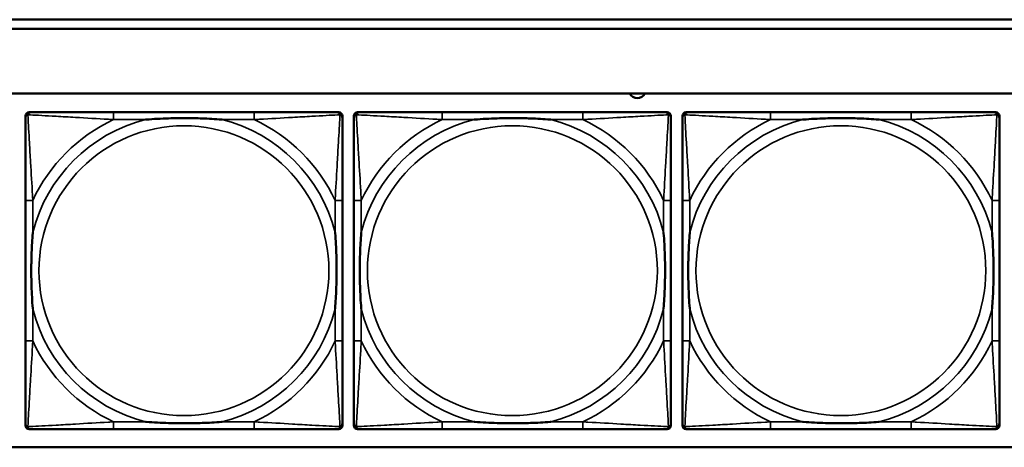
# Model space of a CAD drawing. Header units: inches. Extents: x 3.3 to 44.7, y 1.4 to 39.2.
# Tile 27 of 85: x 29.3 to 31.4, y 4.1 to 5. Entities that reach past the tile are written whole.
import ezdxf

# ---------------------------------------------------------------- set-up
doc = ezdxf.new("R2010")
doc.units = ezdxf.units.IN
doc.header["$MEASUREMENT"] = 0
doc.layers.add('Visible (ANSI)', color=7, linetype='Continuous', lineweight=50)
doc.layers.add('Visible Narrow (ANSI)', color=7, linetype='Continuous', lineweight=35)

msp = doc.modelspace()

# ---------------------------------------------------------------- linework, layer by layer
at = {"layer": 'Visible (ANSI)'}
for p, q in [((28.2415, 5.0437), (33.5485, 5.0437)), ((33.5485, 5.0237), (28.2415, 5.0237)), ((22.1344, 4.8837), (33.5485, 4.8837)), ((29.2744, 4.1662), (29.2744, 4.8355)), ((29.2822, 4.8434), (29.2862, 4.8434)), ((29.7689, 4.8434), (29.4649, 4.8434)), ((29.9476, 4.8434), (29.9515, 4.8434)), ((29.9594, 4.8355), (29.9594, 4.8316)), ((29.9844, 4.1662), (29.9844, 4.8355)), ((29.9922, 4.8434), (29.9962, 4.8434)), ((30.4789, 4.8434), (30.1749, 4.8434)), ((30.6576, 4.8434), (30.6615, 4.8434)), ((30.6694, 4.8355), (30.6694, 4.8316)), ((30.6944, 4.1662), (30.6944, 4.8355)), ((30.7022, 4.8434), (30.7062, 4.8434)), ((31.1889, 4.8434), (30.8849, 4.8434)), ((31.3676, 4.8434), (31.3715, 4.8434)), ((31.3794, 4.8355), (31.3794, 4.8316)), ((29.2744, 4.6528), (29.2744, 4.3489)), ((29.9594, 4.3489), (29.9594, 4.6528)), ((29.9844, 4.6528), (29.9844, 4.3489)), ((30.6694, 4.3489), (30.6694, 4.6528)), ((30.6944, 4.6528), (30.6944, 4.3489)), ((31.3794, 4.3489), (31.3794, 4.6528)), ((29.9515, 4.1583), (29.2822, 4.1583)), ((29.4649, 4.1583), (29.7689, 4.1583)), ((29.9594, 4.1702), (29.9594, 4.1662)), ((30.6615, 4.1583), (29.9922, 4.1583)), ((30.1749, 4.1583), (30.4789, 4.1583)), ((30.6694, 4.1702), (30.6694, 4.1662)), ((31.3715, 4.1583), (30.7022, 4.1583)), ((30.8849, 4.1583), (31.1889, 4.1583)), ((31.3794, 4.1702), (31.3794, 4.1662)), ((33.5485, 4.119), (22.1344, 4.119))]:
    msp.add_line(p, q, dxfattribs=at)
for centre, radius, start, end in [((30.5968, 4.8925), 0.0185, 208.4944, 331.5056), ((29.2822, 4.8355), 0.00787, 90, 180), ((29.2862, 4.8316), 0.0118, 90, 180), ((29.9476, 4.8316), 0.0118, 0, 90), ((29.9515, 4.8355), 0.00787, 0, 90), ((29.9922, 4.8355), 0.00787, 90, 180), ((29.9962, 4.8316), 0.0118, 90, 180), ((30.6576, 4.8316), 0.0118, 0, 90), ((30.6615, 4.8355), 0.00787, 0, 90), ((30.7022, 4.8355), 0.00787, 90, 180), ((30.7062, 4.8316), 0.0118, 90, 180), ((31.3676, 4.8316), 0.0118, 0, 90), ((31.3715, 4.8355), 0.00787, 0, 90), ((29.2862, 4.1702), 0.0118, 180, 270), ((29.2822, 4.1662), 0.00787, 180, 270), ((29.9476, 4.1702), 0.0118, 270, 360), ((29.9515, 4.1662), 0.00787, 270, 0), ((29.9962, 4.1702), 0.0118, 180, 270), ((29.9922, 4.1662), 0.00787, 180, 270), ((30.6576, 4.1702), 0.0118, 270, 360), ((30.6615, 4.1662), 0.00787, 270, 0), ((30.7062, 4.1702), 0.0118, 180, 270), ((30.7022, 4.1662), 0.00787, 180, 270), ((31.3676, 4.1702), 0.0118, 270, 360), ((31.3715, 4.1662), 0.00787, 270, 0)]:
    msp.add_arc(centre, radius, start, end, dxfattribs=at)
for points, knots in [([(29.2744, 4.8316), (29.2744, 4.8167), (29.2744, 4.7751), (29.2744, 4.7344), (29.2744, 4.7079), (29.2744, 4.68), (29.2744, 4.6528)], [-0.5252205, -0.5252205, -0.5252205, -0.5252205, -0.20743, -0.20743, -0.20743, 0, 0, 0, 0]), ([(29.4649, 4.8434), (29.4614, 4.8434), (29.4578, 4.8434), (29.4542, 4.8434), (29.421, 4.8434), (29.3873, 4.8434), (29.3564, 4.8434), (29.3295, 4.8434), (29.3039, 4.8434), (29.2905, 4.8434), (29.2889, 4.8434), (29.2874, 4.8434), (29.2862, 4.8434)], [0, 0, 0, 0, 0.0272471, 0.0272471, 0.0272471, 0.2790553, 0.2790553, 0.2790553, 0.4988354, 0.4988354, 0.4988354, 0.5252205, 0.5252205, 0.5252205, 0.5252205]), ([(29.9476, 4.8434), (29.9327, 4.8434), (29.8911, 4.8434), (29.8505, 4.8434), (29.8239, 4.8434), (29.7961, 4.8434), (29.7689, 4.8434)], [-0.5252205, -0.5252205, -0.5252205, -0.5252205, -0.20743, -0.20743, -0.20743, 0, 0, 0, 0]), ([(29.9594, 4.6528), (29.9594, 4.6564), (29.9594, 4.66), (29.9594, 4.6636), (29.9594, 4.6968), (29.9594, 4.7305), (29.9594, 4.7614), (29.9594, 4.7883), (29.9594, 4.8138), (29.9594, 4.8273), (29.9594, 4.8289), (29.9594, 4.8303), (29.9594, 4.8316)], [0, 0, 0, 0, 0.0272471, 0.0272471, 0.0272471, 0.2790553, 0.2790553, 0.2790553, 0.4988354, 0.4988354, 0.4988354, 0.5252205, 0.5252205, 0.5252205, 0.5252205]), ([(29.9844, 4.8316), (29.9844, 4.8167), (29.9844, 4.7751), (29.9844, 4.7344), (29.9844, 4.7079), (29.9844, 4.68), (29.9844, 4.6528)], [-0.5252205, -0.5252205, -0.5252205, -0.5252205, -0.20743, -0.20743, -0.20743, 0, 0, 0, 0]), ([(30.1749, 4.8434), (30.1714, 4.8434), (30.1678, 4.8434), (30.1642, 4.8434), (30.131, 4.8434), (30.0973, 4.8434), (30.0664, 4.8434), (30.0395, 4.8434), (30.0139, 4.8434), (30.0005, 4.8434), (29.9989, 4.8434), (29.9974, 4.8434), (29.9962, 4.8434)], [0, 0, 0, 0, 0.0272471, 0.0272471, 0.0272471, 0.2790553, 0.2790553, 0.2790553, 0.4988354, 0.4988354, 0.4988354, 0.5252205, 0.5252205, 0.5252205, 0.5252205]), ([(30.6576, 4.8434), (30.6427, 4.8434), (30.6011, 4.8434), (30.5605, 4.8434), (30.5339, 4.8434), (30.5061, 4.8434), (30.4789, 4.8434)], [-0.5252205, -0.5252205, -0.5252205, -0.5252205, -0.20743, -0.20743, -0.20743, 0, 0, 0, 0]), ([(30.6694, 4.6528), (30.6694, 4.6564), (30.6694, 4.66), (30.6694, 4.6636), (30.6694, 4.6968), (30.6694, 4.7305), (30.6694, 4.7614), (30.6694, 4.7883), (30.6694, 4.8138), (30.6694, 4.8273), (30.6694, 4.8289), (30.6694, 4.8303), (30.6694, 4.8316)], [0, 0, 0, 0, 0.0272471, 0.0272471, 0.0272471, 0.2790553, 0.2790553, 0.2790553, 0.4988354, 0.4988354, 0.4988354, 0.5252205, 0.5252205, 0.5252205, 0.5252205]), ([(30.6944, 4.8316), (30.6944, 4.8167), (30.6944, 4.7751), (30.6944, 4.7344), (30.6944, 4.7079), (30.6944, 4.68), (30.6944, 4.6528)], [-0.5252205, -0.5252205, -0.5252205, -0.5252205, -0.20743, -0.20743, -0.20743, 0, 0, 0, 0]), ([(30.8849, 4.8434), (30.8814, 4.8434), (30.8778, 4.8434), (30.8742, 4.8434), (30.841, 4.8434), (30.8073, 4.8434), (30.7764, 4.8434), (30.7495, 4.8434), (30.7239, 4.8434), (30.7105, 4.8434), (30.7089, 4.8434), (30.7074, 4.8434), (30.7062, 4.8434)], [0, 0, 0, 0, 0.0272471, 0.0272471, 0.0272471, 0.2790553, 0.2790553, 0.2790553, 0.4988354, 0.4988354, 0.4988354, 0.5252205, 0.5252205, 0.5252205, 0.5252205]), ([(31.3676, 4.8434), (31.3527, 4.8434), (31.3111, 4.8434), (31.2705, 4.8434), (31.2439, 4.8434), (31.2161, 4.8434), (31.1889, 4.8434)], [-0.5252205, -0.5252205, -0.5252205, -0.5252205, -0.20743, -0.20743, -0.20743, 0, 0, 0, 0]), ([(31.3794, 4.6528), (31.3794, 4.6564), (31.3794, 4.66), (31.3794, 4.6636), (31.3794, 4.6968), (31.3794, 4.7305), (31.3794, 4.7614), (31.3794, 4.7883), (31.3794, 4.8138), (31.3794, 4.8273), (31.3794, 4.8289), (31.3794, 4.8303), (31.3794, 4.8316)], [0, 0, 0, 0, 0.0272471, 0.0272471, 0.0272471, 0.2790553, 0.2790553, 0.2790553, 0.4988354, 0.4988354, 0.4988354, 0.5252205, 0.5252205, 0.5252205, 0.5252205]), ([(29.5341, 4.8276), (29.5346, 4.8277), (29.535, 4.8277), (29.5515, 4.8289), (29.5676, 4.8298), (29.5905, 4.8305), (29.5972, 4.8306), (29.6064, 4.8308), (29.6089, 4.8308), (29.613, 4.8308), (29.6146, 4.8308), (29.6177, 4.8308), (29.6192, 4.8308), (29.6228, 4.8308), (29.6248, 4.8308), (29.631, 4.8307), (29.6351, 4.8307), (29.6449, 4.8305), (29.6505, 4.8303), (29.6702, 4.8296), (29.6843, 4.8288), (29.6988, 4.8277), (29.6992, 4.8277), (29.6996, 4.8276)], [-0.416114, -0.416114, -0.416114, -0.416114, -0.4127691, -0.4127691, -0.2896446, -0.2896446, -0.2388934, -0.2388934, -0.2201881, -0.2201881, -0.2080204, -0.2080204, -0.196499, -0.196499, -0.1809939, -0.1809939, -0.149741, -0.149741, -0.1073162, -0.1073162, 0, 0, 0.0033356, 0.0033356, 0.0033356, 0.0033356]), ([(30.2441, 4.8276), (30.2446, 4.8277), (30.245, 4.8277), (30.2615, 4.8289), (30.2776, 4.8298), (30.3005, 4.8305), (30.3072, 4.8306), (30.3164, 4.8308), (30.3189, 4.8308), (30.323, 4.8308), (30.3246, 4.8308), (30.3277, 4.8308), (30.3292, 4.8308), (30.3328, 4.8308), (30.3348, 4.8308), (30.341, 4.8307), (30.3451, 4.8307), (30.3549, 4.8305), (30.3605, 4.8303), (30.3802, 4.8296), (30.3943, 4.8288), (30.4088, 4.8277), (30.4092, 4.8277), (30.4096, 4.8276)], [-0.416114, -0.416114, -0.416114, -0.416114, -0.4127691, -0.4127691, -0.2896446, -0.2896446, -0.2388934, -0.2388934, -0.2201881, -0.2201881, -0.2080204, -0.2080204, -0.196499, -0.196499, -0.1809939, -0.1809939, -0.149741, -0.149741, -0.1073162, -0.1073162, 0, 0, 0.0033356, 0.0033356, 0.0033356, 0.0033356]), ([(30.9541, 4.8276), (30.9546, 4.8277), (30.955, 4.8277), (30.9715, 4.8289), (30.9876, 4.8298), (31.0105, 4.8305), (31.0172, 4.8306), (31.0264, 4.8308), (31.0289, 4.8308), (31.033, 4.8308), (31.0346, 4.8308), (31.0377, 4.8308), (31.0392, 4.8308), (31.0428, 4.8308), (31.0448, 4.8308), (31.051, 4.8307), (31.0551, 4.8307), (31.0649, 4.8305), (31.0705, 4.8303), (31.0902, 4.8296), (31.1043, 4.8288), (31.1188, 4.8277), (31.1192, 4.8277), (31.1196, 4.8276)], [-0.416114, -0.416114, -0.416114, -0.416114, -0.4127691, -0.4127691, -0.2896446, -0.2896446, -0.2388934, -0.2388934, -0.2201881, -0.2201881, -0.2080204, -0.2080204, -0.196499, -0.196499, -0.1809939, -0.1809939, -0.149741, -0.149741, -0.1073162, -0.1073162, 0, 0, 0.0033356, 0.0033356, 0.0033356, 0.0033356]), ([(29.2901, 4.4181), (29.2901, 4.4186), (29.2901, 4.419), (29.2888, 4.4355), (29.288, 4.4516), (29.2873, 4.4745), (29.2871, 4.4812), (29.287, 4.4904), (29.287, 4.4929), (29.287, 4.4969), (29.287, 4.4985), (29.2869, 4.5017), (29.287, 4.5032), (29.287, 4.5068), (29.287, 4.5088), (29.287, 4.515), (29.2871, 4.5191), (29.2873, 4.5288), (29.2875, 4.5344), (29.2882, 4.5542), (29.289, 4.5683), (29.2901, 4.5827), (29.2901, 4.5832), (29.2901, 4.5836)], [-0.416114, -0.416114, -0.416114, -0.416114, -0.4127691, -0.4127691, -0.2896446, -0.2896446, -0.2388934, -0.2388934, -0.2201881, -0.2201881, -0.2080204, -0.2080204, -0.196499, -0.196499, -0.1809939, -0.1809939, -0.149741, -0.149741, -0.1073162, -0.1073162, 0, 0, 0.0033356, 0.0033356, 0.0033356, 0.0033356]), ([(29.9437, 4.5836), (29.9437, 4.5832), (29.9437, 4.5827), (29.945, 4.5662), (29.9458, 4.5502), (29.9465, 4.5272), (29.9467, 4.5205), (29.9468, 4.5113), (29.9468, 4.5089), (29.9468, 4.5048), (29.9468, 4.5032), (29.9468, 4.5001), (29.9468, 4.4985), (29.9468, 4.495), (29.9468, 4.4929), (29.9468, 4.4867), (29.9467, 4.4826), (29.9465, 4.4729), (29.9463, 4.4673), (29.9456, 4.4475), (29.9448, 4.4335), (29.9437, 4.419), (29.9437, 4.4186), (29.9437, 4.4181)], [-0.416114, -0.416114, -0.416114, -0.416114, -0.4127691, -0.4127691, -0.2896446, -0.2896446, -0.2388934, -0.2388934, -0.2201881, -0.2201881, -0.2080204, -0.2080204, -0.196499, -0.196499, -0.1809939, -0.1809939, -0.149741, -0.149741, -0.1073162, -0.1073162, 0, 0, 0.0033356, 0.0033356, 0.0033356, 0.0033356]), ([(30.0001, 4.4181), (30.0001, 4.4186), (30.0001, 4.419), (29.9988, 4.4355), (29.998, 4.4516), (29.9973, 4.4745), (29.9971, 4.4812), (29.997, 4.4904), (29.997, 4.4929), (29.997, 4.4969), (29.997, 4.4985), (29.9969, 4.5017), (29.997, 4.5032), (29.997, 4.5068), (29.997, 4.5088), (29.997, 4.515), (29.9971, 4.5191), (29.9973, 4.5288), (29.9975, 4.5344), (29.9982, 4.5542), (29.999, 4.5683), (30.0001, 4.5827), (30.0001, 4.5832), (30.0001, 4.5836)], [-0.416114, -0.416114, -0.416114, -0.416114, -0.4127691, -0.4127691, -0.2896446, -0.2896446, -0.2388934, -0.2388934, -0.2201881, -0.2201881, -0.2080204, -0.2080204, -0.196499, -0.196499, -0.1809939, -0.1809939, -0.149741, -0.149741, -0.1073162, -0.1073162, 0, 0, 0.0033356, 0.0033356, 0.0033356, 0.0033356]), ([(30.6537, 4.5836), (30.6537, 4.5832), (30.6537, 4.5827), (30.655, 4.5662), (30.6558, 4.5502), (30.6565, 4.5272), (30.6567, 4.5205), (30.6568, 4.5113), (30.6568, 4.5089), (30.6568, 4.5048), (30.6568, 4.5032), (30.6568, 4.5001), (30.6568, 4.4985), (30.6568, 4.495), (30.6568, 4.4929), (30.6568, 4.4867), (30.6567, 4.4826), (30.6565, 4.4729), (30.6563, 4.4673), (30.6556, 4.4475), (30.6548, 4.4335), (30.6537, 4.419), (30.6537, 4.4186), (30.6537, 4.4181)], [-0.416114, -0.416114, -0.416114, -0.416114, -0.4127691, -0.4127691, -0.2896446, -0.2896446, -0.2388934, -0.2388934, -0.2201881, -0.2201881, -0.2080204, -0.2080204, -0.196499, -0.196499, -0.1809939, -0.1809939, -0.149741, -0.149741, -0.1073162, -0.1073162, 0, 0, 0.0033356, 0.0033356, 0.0033356, 0.0033356]), ([(30.7101, 4.4181), (30.7101, 4.4186), (30.7101, 4.419), (30.7088, 4.4355), (30.708, 4.4516), (30.7073, 4.4745), (30.7071, 4.4812), (30.707, 4.4904), (30.707, 4.4929), (30.707, 4.4969), (30.707, 4.4985), (30.7069, 4.5017), (30.707, 4.5032), (30.707, 4.5068), (30.707, 4.5088), (30.707, 4.515), (30.7071, 4.5191), (30.7073, 4.5288), (30.7075, 4.5344), (30.7082, 4.5542), (30.709, 4.5683), (30.7101, 4.5827), (30.7101, 4.5832), (30.7101, 4.5836)], [-0.416114, -0.416114, -0.416114, -0.416114, -0.4127691, -0.4127691, -0.2896446, -0.2896446, -0.2388934, -0.2388934, -0.2201881, -0.2201881, -0.2080204, -0.2080204, -0.196499, -0.196499, -0.1809939, -0.1809939, -0.149741, -0.149741, -0.1073162, -0.1073162, 0, 0, 0.0033356, 0.0033356, 0.0033356, 0.0033356]), ([(31.3637, 4.5836), (31.3637, 4.5832), (31.3637, 4.5827), (31.365, 4.5662), (31.3658, 4.5502), (31.3665, 4.5272), (31.3667, 4.5205), (31.3668, 4.5113), (31.3668, 4.5089), (31.3668, 4.5048), (31.3668, 4.5032), (31.3668, 4.5001), (31.3668, 4.4985), (31.3668, 4.495), (31.3668, 4.4929), (31.3668, 4.4867), (31.3667, 4.4826), (31.3665, 4.4729), (31.3663, 4.4673), (31.3656, 4.4475), (31.3648, 4.4335), (31.3637, 4.419), (31.3637, 4.4186), (31.3637, 4.4181)], [-0.416114, -0.416114, -0.416114, -0.416114, -0.4127691, -0.4127691, -0.2896446, -0.2896446, -0.2388934, -0.2388934, -0.2201881, -0.2201881, -0.2080204, -0.2080204, -0.196499, -0.196499, -0.1809939, -0.1809939, -0.149741, -0.149741, -0.1073162, -0.1073162, 0, 0, 0.0033356, 0.0033356, 0.0033356, 0.0033356]), ([(29.2744, 4.3489), (29.2744, 4.3217), (29.2744, 4.2938), (29.2744, 4.2673), (29.2744, 4.2266), (29.2744, 4.185), (29.2744, 4.1702)], [3.9382945, 3.9382945, 3.9382945, 3.9382945, 4.1457245, 4.1457245, 4.1457245, 4.463515, 4.463515, 4.463515, 4.463515]), ([(29.9594, 4.1702), (29.9594, 4.185), (29.9594, 4.2266), (29.9594, 4.2673), (29.9594, 4.2938), (29.9594, 4.3217), (29.9594, 4.3489)], [-0.5252205, -0.5252205, -0.5252205, -0.5252205, -0.20743, -0.20743, -0.20743, 0, 0, 0, 0]), ([(29.9844, 4.3489), (29.9844, 4.3217), (29.9844, 4.2938), (29.9844, 4.2673), (29.9844, 4.2266), (29.9844, 4.185), (29.9844, 4.1702)], [3.9382945, 3.9382945, 3.9382945, 3.9382945, 4.1457245, 4.1457245, 4.1457245, 4.463515, 4.463515, 4.463515, 4.463515]), ([(30.6694, 4.1702), (30.6694, 4.185), (30.6694, 4.2266), (30.6694, 4.2673), (30.6694, 4.2938), (30.6694, 4.3217), (30.6694, 4.3489)], [-0.5252205, -0.5252205, -0.5252205, -0.5252205, -0.20743, -0.20743, -0.20743, 0, 0, 0, 0]), ([(30.6944, 4.3489), (30.6944, 4.3217), (30.6944, 4.2938), (30.6944, 4.2673), (30.6944, 4.2266), (30.6944, 4.185), (30.6944, 4.1702)], [3.9382945, 3.9382945, 3.9382945, 3.9382945, 4.1457245, 4.1457245, 4.1457245, 4.463515, 4.463515, 4.463515, 4.463515]), ([(31.3794, 4.1702), (31.3794, 4.185), (31.3794, 4.2266), (31.3794, 4.2673), (31.3794, 4.2938), (31.3794, 4.3217), (31.3794, 4.3489)], [-0.5252205, -0.5252205, -0.5252205, -0.5252205, -0.20743, -0.20743, -0.20743, 0, 0, 0, 0]), ([(29.6996, 4.1741), (29.6992, 4.1741), (29.6988, 4.174), (29.6843, 4.1729), (29.6702, 4.1721), (29.6505, 4.1714), (29.6449, 4.1713), (29.6351, 4.1711), (29.631, 4.171), (29.6248, 4.1709), (29.6228, 4.1709), (29.6192, 4.1709), (29.6177, 4.1709), (29.6146, 4.1709), (29.613, 4.1709), (29.6089, 4.1709), (29.6064, 4.171), (29.5972, 4.1711), (29.5905, 4.1712), (29.5676, 4.1719), (29.5515, 4.1728), (29.535, 4.174), (29.5346, 4.1741), (29.5341, 4.1741)], [-0.4149464, -0.4149464, -0.4149464, -0.4149464, -0.41162, -0.41162, -0.3046026, -0.3046026, -0.2622958, -0.2622958, -0.23113, -0.23113, -0.215668, -0.215668, -0.2041787, -0.2041787, -0.1920448, -0.1920448, -0.1733916, -0.1733916, -0.1227817, -0.1227817, 0, 0, 0.0033356, 0.0033356, 0.0033356, 0.0033356]), ([(30.4096, 4.1741), (30.4092, 4.1741), (30.4088, 4.174), (30.3943, 4.1729), (30.3802, 4.1721), (30.3605, 4.1714), (30.3549, 4.1713), (30.3451, 4.1711), (30.341, 4.171), (30.3348, 4.1709), (30.3328, 4.1709), (30.3292, 4.1709), (30.3277, 4.1709), (30.3246, 4.1709), (30.323, 4.1709), (30.3189, 4.1709), (30.3164, 4.171), (30.3072, 4.1711), (30.3005, 4.1712), (30.2776, 4.1719), (30.2615, 4.1728), (30.245, 4.174), (30.2446, 4.1741), (30.2441, 4.1741)], [-0.4149464, -0.4149464, -0.4149464, -0.4149464, -0.41162, -0.41162, -0.3046026, -0.3046026, -0.2622958, -0.2622958, -0.23113, -0.23113, -0.215668, -0.215668, -0.2041787, -0.2041787, -0.1920448, -0.1920448, -0.1733916, -0.1733916, -0.1227817, -0.1227817, 0, 0, 0.0033356, 0.0033356, 0.0033356, 0.0033356]), ([(31.1196, 4.1741), (31.1192, 4.1741), (31.1188, 4.174), (31.1043, 4.1729), (31.0902, 4.1721), (31.0705, 4.1714), (31.0649, 4.1713), (31.0551, 4.1711), (31.051, 4.171), (31.0448, 4.1709), (31.0428, 4.1709), (31.0392, 4.1709), (31.0377, 4.1709), (31.0346, 4.1709), (31.033, 4.1709), (31.0289, 4.1709), (31.0264, 4.171), (31.0172, 4.1711), (31.0105, 4.1712), (30.9876, 4.1719), (30.9715, 4.1728), (30.955, 4.174), (30.9546, 4.1741), (30.9541, 4.1741)], [-0.4149464, -0.4149464, -0.4149464, -0.4149464, -0.41162, -0.41162, -0.3046026, -0.3046026, -0.2622958, -0.2622958, -0.23113, -0.23113, -0.215668, -0.215668, -0.2041787, -0.2041787, -0.1920448, -0.1920448, -0.1733916, -0.1733916, -0.1227817, -0.1227817, 0, 0, 0.0033356, 0.0033356, 0.0033356, 0.0033356]), ([(29.2862, 4.1583), (29.3011, 4.1583), (29.3427, 4.1583), (29.3833, 4.1583), (29.4099, 4.1583), (29.4377, 4.1583), (29.4649, 4.1583)], [-0.5252205, -0.5252205, -0.5252205, -0.5252205, -0.20743, -0.20743, -0.20743, 0, 0, 0, 0]), ([(29.7689, 4.1583), (29.7961, 4.1583), (29.8239, 4.1583), (29.8505, 4.1583), (29.8911, 4.1583), (29.9327, 4.1583), (29.9476, 4.1583)], [3.9382945, 3.9382945, 3.9382945, 3.9382945, 4.1457245, 4.1457245, 4.1457245, 4.463515, 4.463515, 4.463515, 4.463515]), ([(29.9962, 4.1583), (30.0111, 4.1583), (30.0527, 4.1583), (30.0933, 4.1583), (30.1199, 4.1583), (30.1477, 4.1583), (30.1749, 4.1583)], [-0.5252205, -0.5252205, -0.5252205, -0.5252205, -0.20743, -0.20743, -0.20743, 0, 0, 0, 0]), ([(30.4789, 4.1583), (30.5061, 4.1583), (30.5339, 4.1583), (30.5605, 4.1583), (30.6011, 4.1583), (30.6427, 4.1583), (30.6576, 4.1583)], [3.9382945, 3.9382945, 3.9382945, 3.9382945, 4.1457245, 4.1457245, 4.1457245, 4.463515, 4.463515, 4.463515, 4.463515]), ([(30.7062, 4.1583), (30.7211, 4.1583), (30.7627, 4.1583), (30.8033, 4.1583), (30.8299, 4.1583), (30.8577, 4.1583), (30.8849, 4.1583)], [-0.5252205, -0.5252205, -0.5252205, -0.5252205, -0.20743, -0.20743, -0.20743, 0, 0, 0, 0]), ([(31.1889, 4.1583), (31.2161, 4.1583), (31.2439, 4.1583), (31.2705, 4.1583), (31.3111, 4.1583), (31.3527, 4.1583), (31.3676, 4.1583)], [3.9382945, 3.9382945, 3.9382945, 3.9382945, 4.1457245, 4.1457245, 4.1457245, 4.463515, 4.463515, 4.463515, 4.463515])]:
    msp.add_open_spline(points, degree=3, knots=knots, dxfattribs=at)
at = {"layer": 'Visible Narrow (ANSI)'}
for p, q in [((29.4649, 4.8434), (29.4649, 4.8276)), ((29.7689, 4.8434), (29.7689, 4.8276)), ((30.1749, 4.8434), (30.1749, 4.8276)), ((30.4789, 4.8434), (30.4789, 4.8276)), ((30.8849, 4.8434), (30.8849, 4.8276)), ((31.1889, 4.8434), (31.1889, 4.8276)), ((29.4649, 4.8276), (29.5341, 4.8276)), ((29.6996, 4.8276), (29.7689, 4.8276)), ((30.1749, 4.8276), (30.2441, 4.8276)), ((30.4096, 4.8276), (30.4789, 4.8276)), ((30.8849, 4.8276), (30.9541, 4.8276)), ((31.1196, 4.8276), (31.1889, 4.8276)), ((29.2901, 4.6528), (29.2744, 4.6528)), ((29.2901, 4.5836), (29.2901, 4.6528)), ((29.9594, 4.6528), (29.9437, 4.6528)), ((29.9437, 4.6528), (29.9437, 4.5836)), ((30.0001, 4.6528), (29.9844, 4.6528)), ((30.0001, 4.5836), (30.0001, 4.6528)), ((30.6694, 4.6528), (30.6537, 4.6528)), ((30.6537, 4.6528), (30.6537, 4.5836)), ((30.7101, 4.6528), (30.6944, 4.6528)), ((30.7101, 4.5836), (30.7101, 4.6528)), ((31.3794, 4.6528), (31.3637, 4.6528)), ((31.3637, 4.6528), (31.3637, 4.5836)), ((29.2901, 4.3489), (29.2901, 4.4181)), ((29.9437, 4.4181), (29.9437, 4.3489)), ((30.0001, 4.3489), (30.0001, 4.4181)), ((30.6537, 4.4181), (30.6537, 4.3489)), ((30.7101, 4.3489), (30.7101, 4.4181)), ((31.3637, 4.4181), (31.3637, 4.3489)), ((29.2901, 4.3489), (29.2744, 4.3489)), ((29.9594, 4.3489), (29.9437, 4.3489)), ((30.0001, 4.3489), (29.9844, 4.3489)), ((30.6694, 4.3489), (30.6537, 4.3489)), ((30.7101, 4.3489), (30.6944, 4.3489)), ((31.3794, 4.3489), (31.3637, 4.3489)), ((29.4649, 4.1741), (29.4649, 4.1583)), ((29.5341, 4.1741), (29.4649, 4.1741)), ((29.7689, 4.1741), (29.6996, 4.1741)), ((29.7689, 4.1741), (29.7689, 4.1583)), ((30.1749, 4.1741), (30.1749, 4.1583)), ((30.2441, 4.1741), (30.1749, 4.1741)), ((30.4789, 4.1741), (30.4096, 4.1741)), ((30.4789, 4.1741), (30.4789, 4.1583)), ((30.8849, 4.1741), (30.8849, 4.1583)), ((30.9541, 4.1741), (30.8849, 4.1741)), ((31.1889, 4.1741), (31.1196, 4.1741)), ((31.1889, 4.1741), (31.1889, 4.1583))]:
    msp.add_line(p, q, dxfattribs=at)
for centre in [(29.6169, 4.5009), (30.3269, 4.5009), (31.0369, 4.5009)]:
    msp.add_circle(centre, 0.3133, dxfattribs=at)
for centre, radius, start, end in [((29.6169, 4.5009), 0.3371, 104.2103, 165.7897), ((29.6169, 4.5009), 0.3604, 114.9407, 155.0593), ((29.6169, 4.5009), 0.3371, 14.2103, 75.7897), ((29.6169, 4.5009), 0.3604, 24.9407, 65.0593), ((30.3269, 4.5009), 0.3371, 104.2103, 165.7897), ((30.3269, 4.5009), 0.3604, 114.9407, 155.0593), ((30.3269, 4.5009), 0.3371, 14.2103, 75.7897), ((30.3269, 4.5009), 0.3604, 24.9407, 65.0593), ((31.0369, 4.5009), 0.3371, 104.2103, 165.7897), ((31.0369, 4.5009), 0.3604, 114.9407, 155.0593), ((31.0369, 4.5009), 0.3371, 14.2103, 75.7897), ((31.0369, 4.5009), 0.3604, 24.9407, 65.0593), ((29.6169, 4.5009), 0.3371, 194.2103, 255.7897), ((29.6169, 4.5009), 0.3371, 284.2103, 345.7897), ((30.3269, 4.5009), 0.3371, 194.2103, 255.7897), ((30.3269, 4.5009), 0.3371, 284.2103, 345.7897), ((31.0369, 4.5009), 0.3371, 194.2103, 255.7897), ((31.0369, 4.5009), 0.3371, 284.2103, 345.7897), ((29.6169, 4.5009), 0.3604, 204.9407, 245.0593), ((29.6169, 4.5009), 0.3604, 294.9407, 335.0593), ((30.3269, 4.5009), 0.3604, 204.9407, 245.0593), ((30.3269, 4.5009), 0.3604, 294.9407, 335.0593), ((31.0369, 4.5009), 0.3604, 204.9407, 245.0593), ((31.0369, 4.5009), 0.3604, 294.9407, 335.0593)]:
    msp.add_arc(centre, radius, start, end, dxfattribs=at)
for points, knots in [([(29.2744, 4.8316), (29.2744, 4.8322), (29.2745, 4.8327), (29.2747, 4.8337), (29.2749, 4.8342), (29.2752, 4.8348), (29.2753, 4.8351), (29.2756, 4.8354), (29.2757, 4.8356), (29.276, 4.836), (29.2763, 4.8362), (29.277, 4.8368), (29.2775, 4.8372), (29.2785, 4.8377), (29.2791, 4.8379), (29.2797, 4.8381)], [-0.02627331, -0.02627331, -0.02627331, -0.02627331, -0.02158775, -0.02158775, -0.01736415, -0.01736415, -0.0147244, -0.0147244, -0.01307456, -0.01307456, -0.00977487, -0.00977487, -0.00449537, -0.00449537, 0.00012419, 0.00012419, 0.00012419, 0.00012419]), ([(29.2797, 4.8381), (29.2798, 4.8387), (29.2801, 4.8392), (29.2806, 4.8403), (29.2809, 4.8408), (29.2815, 4.8415), (29.2818, 4.8417), (29.2822, 4.8421), (29.2823, 4.8422), (29.2827, 4.8424), (29.2829, 4.8426), (29.2836, 4.8429), (29.284, 4.8431), (29.285, 4.8433), (29.2856, 4.8434), (29.2862, 4.8434)], [-0.00012419, -0.00012419, -0.00012419, -0.00012419, 0.00449537, 0.00449537, 0.00977487, 0.00977487, 0.01307456, 0.01307456, 0.0147244, 0.0147244, 0.01736415, 0.01736415, 0.02158775, 0.02158775, 0.02627331, 0.02627331, 0.02627331, 0.02627331]), ([(29.2901, 4.6528), (29.2899, 4.6566), (29.2897, 4.6603), (29.2882, 4.6877), (29.2868, 4.7119), (29.2846, 4.7497), (29.2837, 4.7638), (29.2817, 4.799), (29.2807, 4.8191), (29.2798, 4.8346), (29.2798, 4.8364), (29.2797, 4.8381)], [0, 0, 0, 0, 0.0278591, 0.0278591, 0.201273, 0.201273, 0.3066357, 0.3066357, 0.475216, 0.475216, 0.5007189, 0.5007189, 0.5007189, 0.5007189]), ([(29.2797, 4.8381), (29.2814, 4.838), (29.2832, 4.8379), (29.2986, 4.8371), (29.3187, 4.836), (29.354, 4.834), (29.368, 4.8332), (29.4059, 4.831), (29.4301, 4.8296), (29.4574, 4.828), (29.4612, 4.8278), (29.4649, 4.8276)], [-0.5007189, -0.5007189, -0.5007189, -0.5007189, -0.475216, -0.475216, -0.3066357, -0.3066357, -0.201273, -0.201273, -0.0278591, -0.0278591, 0, 0, 0, 0]), ([(29.7689, 4.8276), (29.7726, 4.8278), (29.7764, 4.828), (29.8037, 4.8296), (29.8279, 4.831), (29.8658, 4.8332), (29.8798, 4.834), (29.915, 4.836), (29.9352, 4.8371), (29.9506, 4.8379), (29.9524, 4.838), (29.9541, 4.8381)], [0, 0, 0, 0, 0.0278591, 0.0278591, 0.201273, 0.201273, 0.3066357, 0.3066357, 0.475216, 0.475216, 0.5007189, 0.5007189, 0.5007189, 0.5007189]), ([(29.9541, 4.8381), (29.954, 4.8364), (29.9539, 4.8346), (29.9531, 4.8191), (29.952, 4.799), (29.95, 4.7638), (29.9492, 4.7497), (29.947, 4.7119), (29.9456, 4.6877), (29.9441, 4.6603), (29.9439, 4.6566), (29.9437, 4.6528)], [-0.5007189, -0.5007189, -0.5007189, -0.5007189, -0.475216, -0.475216, -0.3066357, -0.3066357, -0.201273, -0.201273, -0.0278591, -0.0278591, 0, 0, 0, 0]), ([(29.9476, 4.8434), (29.9482, 4.8434), (29.9488, 4.8433), (29.9498, 4.8431), (29.9502, 4.8429), (29.9508, 4.8426), (29.9511, 4.8424), (29.9515, 4.8422), (29.9516, 4.8421), (29.952, 4.8417), (29.9523, 4.8415), (29.9529, 4.8408), (29.9532, 4.8403), (29.9537, 4.8392), (29.954, 4.8387), (29.9541, 4.8381)], [-0.02627331, -0.02627331, -0.02627331, -0.02627331, -0.02158775, -0.02158775, -0.01736415, -0.01736415, -0.0147244, -0.0147244, -0.01307456, -0.01307456, -0.00977487, -0.00977487, -0.00449537, -0.00449537, 0.00012419, 0.00012419, 0.00012419, 0.00012419]), ([(29.9541, 4.8381), (29.9547, 4.8379), (29.9552, 4.8377), (29.9563, 4.8372), (29.9568, 4.8368), (29.9575, 4.8362), (29.9578, 4.836), (29.9581, 4.8356), (29.9582, 4.8354), (29.9585, 4.8351), (29.9586, 4.8348), (29.9589, 4.8342), (29.9591, 4.8337), (29.9593, 4.8327), (29.9594, 4.8322), (29.9594, 4.8316)], [-0.00012419, -0.00012419, -0.00012419, -0.00012419, 0.00449537, 0.00449537, 0.00977487, 0.00977487, 0.01307456, 0.01307456, 0.0147244, 0.0147244, 0.01736415, 0.01736415, 0.02158775, 0.02158775, 0.02627331, 0.02627331, 0.02627331, 0.02627331]), ([(29.9844, 4.8316), (29.9844, 4.8322), (29.9845, 4.8327), (29.9847, 4.8337), (29.9849, 4.8342), (29.9852, 4.8348), (29.9853, 4.8351), (29.9856, 4.8354), (29.9857, 4.8356), (29.986, 4.836), (29.9863, 4.8362), (29.987, 4.8368), (29.9875, 4.8372), (29.9885, 4.8377), (29.9891, 4.8379), (29.9897, 4.8381)], [-0.02627331, -0.02627331, -0.02627331, -0.02627331, -0.02158775, -0.02158775, -0.01736415, -0.01736415, -0.0147244, -0.0147244, -0.01307456, -0.01307456, -0.00977487, -0.00977487, -0.00449537, -0.00449537, 0.00012419, 0.00012419, 0.00012419, 0.00012419]), ([(29.9897, 4.8381), (29.9898, 4.8387), (29.9901, 4.8392), (29.9906, 4.8403), (29.9909, 4.8408), (29.9915, 4.8415), (29.9918, 4.8417), (29.9922, 4.8421), (29.9923, 4.8422), (29.9927, 4.8424), (29.9929, 4.8426), (29.9936, 4.8429), (29.994, 4.8431), (29.995, 4.8433), (29.9956, 4.8434), (29.9962, 4.8434)], [-0.00012419, -0.00012419, -0.00012419, -0.00012419, 0.00449537, 0.00449537, 0.00977487, 0.00977487, 0.01307456, 0.01307456, 0.0147244, 0.0147244, 0.01736415, 0.01736415, 0.02158775, 0.02158775, 0.02627331, 0.02627331, 0.02627331, 0.02627331]), ([(30.0001, 4.6528), (29.9999, 4.6566), (29.9997, 4.6603), (29.9982, 4.6877), (29.9968, 4.7119), (29.9946, 4.7497), (29.9937, 4.7638), (29.9917, 4.799), (29.9907, 4.8191), (29.9898, 4.8346), (29.9898, 4.8364), (29.9897, 4.8381)], [0, 0, 0, 0, 0.0278591, 0.0278591, 0.201273, 0.201273, 0.3066357, 0.3066357, 0.475216, 0.475216, 0.5007189, 0.5007189, 0.5007189, 0.5007189]), ([(29.9897, 4.8381), (29.9914, 4.838), (29.9932, 4.8379), (30.0086, 4.8371), (30.0287, 4.836), (30.064, 4.834), (30.078, 4.8332), (30.1159, 4.831), (30.1401, 4.8296), (30.1674, 4.828), (30.1712, 4.8278), (30.1749, 4.8276)], [-0.5007189, -0.5007189, -0.5007189, -0.5007189, -0.475216, -0.475216, -0.3066357, -0.3066357, -0.201273, -0.201273, -0.0278591, -0.0278591, 0, 0, 0, 0]), ([(30.4789, 4.8276), (30.4826, 4.8278), (30.4864, 4.828), (30.5137, 4.8296), (30.5379, 4.831), (30.5758, 4.8332), (30.5898, 4.834), (30.625, 4.836), (30.6452, 4.8371), (30.6606, 4.8379), (30.6624, 4.838), (30.6641, 4.8381)], [0, 0, 0, 0, 0.0278591, 0.0278591, 0.201273, 0.201273, 0.3066357, 0.3066357, 0.475216, 0.475216, 0.5007189, 0.5007189, 0.5007189, 0.5007189]), ([(30.6641, 4.8381), (30.664, 4.8364), (30.6639, 4.8346), (30.6631, 4.8191), (30.662, 4.799), (30.66, 4.7638), (30.6592, 4.7497), (30.657, 4.7119), (30.6556, 4.6877), (30.6541, 4.6603), (30.6539, 4.6566), (30.6537, 4.6528)], [-0.5007189, -0.5007189, -0.5007189, -0.5007189, -0.475216, -0.475216, -0.3066357, -0.3066357, -0.201273, -0.201273, -0.0278591, -0.0278591, 0, 0, 0, 0]), ([(30.6576, 4.8434), (30.6582, 4.8434), (30.6588, 4.8433), (30.6598, 4.8431), (30.6602, 4.8429), (30.6608, 4.8426), (30.6611, 4.8424), (30.6615, 4.8422), (30.6616, 4.8421), (30.662, 4.8417), (30.6623, 4.8415), (30.6629, 4.8408), (30.6632, 4.8403), (30.6637, 4.8392), (30.664, 4.8387), (30.6641, 4.8381)], [-0.02627331, -0.02627331, -0.02627331, -0.02627331, -0.02158775, -0.02158775, -0.01736415, -0.01736415, -0.0147244, -0.0147244, -0.01307456, -0.01307456, -0.00977487, -0.00977487, -0.00449537, -0.00449537, 0.00012419, 0.00012419, 0.00012419, 0.00012419]), ([(30.6641, 4.8381), (30.6647, 4.8379), (30.6652, 4.8377), (30.6663, 4.8372), (30.6668, 4.8368), (30.6675, 4.8362), (30.6678, 4.836), (30.6681, 4.8356), (30.6682, 4.8354), (30.6685, 4.8351), (30.6686, 4.8348), (30.6689, 4.8342), (30.6691, 4.8337), (30.6693, 4.8327), (30.6694, 4.8322), (30.6694, 4.8316)], [-0.00012419, -0.00012419, -0.00012419, -0.00012419, 0.00449537, 0.00449537, 0.00977487, 0.00977487, 0.01307456, 0.01307456, 0.0147244, 0.0147244, 0.01736415, 0.01736415, 0.02158775, 0.02158775, 0.02627331, 0.02627331, 0.02627331, 0.02627331]), ([(30.6944, 4.8316), (30.6944, 4.8322), (30.6945, 4.8327), (30.6947, 4.8337), (30.6949, 4.8342), (30.6952, 4.8348), (30.6953, 4.8351), (30.6956, 4.8354), (30.6957, 4.8356), (30.696, 4.836), (30.6963, 4.8362), (30.697, 4.8368), (30.6975, 4.8372), (30.6985, 4.8377), (30.6991, 4.8379), (30.6997, 4.8381)], [-0.02627331, -0.02627331, -0.02627331, -0.02627331, -0.02158775, -0.02158775, -0.01736415, -0.01736415, -0.0147244, -0.0147244, -0.01307456, -0.01307456, -0.00977487, -0.00977487, -0.00449537, -0.00449537, 0.00012419, 0.00012419, 0.00012419, 0.00012419]), ([(30.6997, 4.8381), (30.6998, 4.8387), (30.7001, 4.8392), (30.7006, 4.8403), (30.7009, 4.8408), (30.7015, 4.8415), (30.7018, 4.8417), (30.7022, 4.8421), (30.7023, 4.8422), (30.7027, 4.8424), (30.7029, 4.8426), (30.7036, 4.8429), (30.704, 4.8431), (30.705, 4.8433), (30.7056, 4.8434), (30.7062, 4.8434)], [-0.00012419, -0.00012419, -0.00012419, -0.00012419, 0.00449537, 0.00449537, 0.00977487, 0.00977487, 0.01307456, 0.01307456, 0.0147244, 0.0147244, 0.01736415, 0.01736415, 0.02158775, 0.02158775, 0.02627331, 0.02627331, 0.02627331, 0.02627331]), ([(30.7101, 4.6528), (30.7099, 4.6566), (30.7097, 4.6603), (30.7082, 4.6877), (30.7068, 4.7119), (30.7046, 4.7497), (30.7037, 4.7638), (30.7017, 4.799), (30.7007, 4.8191), (30.6998, 4.8346), (30.6998, 4.8364), (30.6997, 4.8381)], [0, 0, 0, 0, 0.0278591, 0.0278591, 0.201273, 0.201273, 0.3066357, 0.3066357, 0.475216, 0.475216, 0.5007189, 0.5007189, 0.5007189, 0.5007189]), ([(30.6997, 4.8381), (30.7014, 4.838), (30.7032, 4.8379), (30.7186, 4.8371), (30.7387, 4.836), (30.774, 4.834), (30.788, 4.8332), (30.8259, 4.831), (30.8501, 4.8296), (30.8774, 4.828), (30.8812, 4.8278), (30.8849, 4.8276)], [-0.5007189, -0.5007189, -0.5007189, -0.5007189, -0.475216, -0.475216, -0.3066357, -0.3066357, -0.201273, -0.201273, -0.0278591, -0.0278591, 0, 0, 0, 0]), ([(31.1889, 4.8276), (31.1926, 4.8278), (31.1964, 4.828), (31.2237, 4.8296), (31.2479, 4.831), (31.2858, 4.8332), (31.2998, 4.834), (31.335, 4.836), (31.3552, 4.8371), (31.3706, 4.8379), (31.3724, 4.838), (31.3741, 4.8381)], [0, 0, 0, 0, 0.0278591, 0.0278591, 0.201273, 0.201273, 0.3066357, 0.3066357, 0.475216, 0.475216, 0.5007189, 0.5007189, 0.5007189, 0.5007189]), ([(31.3741, 4.8381), (31.374, 4.8364), (31.3739, 4.8346), (31.3731, 4.8191), (31.372, 4.799), (31.37, 4.7638), (31.3692, 4.7497), (31.367, 4.7119), (31.3656, 4.6877), (31.3641, 4.6603), (31.3639, 4.6566), (31.3637, 4.6528)], [-0.5007189, -0.5007189, -0.5007189, -0.5007189, -0.475216, -0.475216, -0.3066357, -0.3066357, -0.201273, -0.201273, -0.0278591, -0.0278591, 0, 0, 0, 0]), ([(31.3676, 4.8434), (31.3682, 4.8434), (31.3688, 4.8433), (31.3698, 4.8431), (31.3702, 4.8429), (31.3708, 4.8426), (31.3711, 4.8424), (31.3715, 4.8422), (31.3716, 4.8421), (31.372, 4.8417), (31.3723, 4.8415), (31.3729, 4.8408), (31.3732, 4.8403), (31.3737, 4.8392), (31.374, 4.8387), (31.3741, 4.8381)], [-0.02627331, -0.02627331, -0.02627331, -0.02627331, -0.02158775, -0.02158775, -0.01736415, -0.01736415, -0.0147244, -0.0147244, -0.01307456, -0.01307456, -0.00977487, -0.00977487, -0.00449537, -0.00449537, 0.00012419, 0.00012419, 0.00012419, 0.00012419]), ([(31.3741, 4.8381), (31.3747, 4.8379), (31.3752, 4.8377), (31.3763, 4.8372), (31.3768, 4.8368), (31.3775, 4.8362), (31.3778, 4.836), (31.3781, 4.8356), (31.3782, 4.8354), (31.3785, 4.8351), (31.3786, 4.8348), (31.3789, 4.8342), (31.3791, 4.8337), (31.3793, 4.8327), (31.3794, 4.8322), (31.3794, 4.8316)], [-0.00012419, -0.00012419, -0.00012419, -0.00012419, 0.00449537, 0.00449537, 0.00977487, 0.00977487, 0.01307456, 0.01307456, 0.0147244, 0.0147244, 0.01736415, 0.01736415, 0.02158775, 0.02158775, 0.02627331, 0.02627331, 0.02627331, 0.02627331]), ([(29.2797, 4.1636), (29.2798, 4.1653), (29.2798, 4.1672), (29.2807, 4.1826), (29.2817, 4.2027), (29.2837, 4.2379), (29.2846, 4.252), (29.2868, 4.2898), (29.2882, 4.314), (29.2897, 4.3414), (29.2899, 4.3452), (29.2901, 4.3489)], [-4.4390134, -4.4390134, -4.4390134, -4.4390134, -4.4135105, -4.4135105, -4.2449302, -4.2449302, -4.1395675, -4.1395675, -3.9661536, -3.9661536, -3.9382945, -3.9382945, -3.9382945, -3.9382945]), ([(29.9437, 4.3489), (29.9439, 4.3452), (29.9441, 4.3414), (29.9456, 4.314), (29.947, 4.2898), (29.9492, 4.252), (29.95, 4.2379), (29.952, 4.2027), (29.9531, 4.1826), (29.9539, 4.1672), (29.954, 4.1653), (29.9541, 4.1636)], [0, 0, 0, 0, 0.0278591, 0.0278591, 0.201273, 0.201273, 0.3066357, 0.3066357, 0.475216, 0.475216, 0.5007189, 0.5007189, 0.5007189, 0.5007189]), ([(29.9897, 4.1636), (29.9898, 4.1653), (29.9898, 4.1672), (29.9907, 4.1826), (29.9917, 4.2027), (29.9937, 4.2379), (29.9946, 4.252), (29.9968, 4.2898), (29.9982, 4.314), (29.9997, 4.3414), (29.9999, 4.3452), (30.0001, 4.3489)], [-4.4390134, -4.4390134, -4.4390134, -4.4390134, -4.4135105, -4.4135105, -4.2449302, -4.2449302, -4.1395675, -4.1395675, -3.9661536, -3.9661536, -3.9382945, -3.9382945, -3.9382945, -3.9382945]), ([(30.6537, 4.3489), (30.6539, 4.3452), (30.6541, 4.3414), (30.6556, 4.314), (30.657, 4.2898), (30.6592, 4.252), (30.66, 4.2379), (30.662, 4.2027), (30.6631, 4.1826), (30.6639, 4.1672), (30.664, 4.1653), (30.6641, 4.1636)], [0, 0, 0, 0, 0.0278591, 0.0278591, 0.201273, 0.201273, 0.3066357, 0.3066357, 0.475216, 0.475216, 0.5007189, 0.5007189, 0.5007189, 0.5007189]), ([(30.6997, 4.1636), (30.6998, 4.1653), (30.6998, 4.1672), (30.7007, 4.1826), (30.7017, 4.2027), (30.7037, 4.2379), (30.7046, 4.252), (30.7068, 4.2898), (30.7082, 4.314), (30.7097, 4.3414), (30.7099, 4.3452), (30.7101, 4.3489)], [-4.4390134, -4.4390134, -4.4390134, -4.4390134, -4.4135105, -4.4135105, -4.2449302, -4.2449302, -4.1395675, -4.1395675, -3.9661536, -3.9661536, -3.9382945, -3.9382945, -3.9382945, -3.9382945]), ([(31.3637, 4.3489), (31.3639, 4.3452), (31.3641, 4.3414), (31.3656, 4.314), (31.367, 4.2898), (31.3692, 4.252), (31.37, 4.2379), (31.372, 4.2027), (31.3731, 4.1826), (31.3739, 4.1672), (31.374, 4.1653), (31.3741, 4.1636)], [0, 0, 0, 0, 0.0278591, 0.0278591, 0.201273, 0.201273, 0.3066357, 0.3066357, 0.475216, 0.475216, 0.5007189, 0.5007189, 0.5007189, 0.5007189]), ([(29.4649, 4.1741), (29.4612, 4.1739), (29.4574, 4.1737), (29.4301, 4.1722), (29.4059, 4.1707), (29.368, 4.1685), (29.354, 4.1677), (29.3187, 4.1657), (29.2986, 4.1646), (29.2832, 4.1638), (29.2814, 4.1637), (29.2797, 4.1636)], [0, 0, 0, 0, 0.0278591, 0.0278591, 0.201273, 0.201273, 0.3066357, 0.3066357, 0.475216, 0.475216, 0.5007189, 0.5007189, 0.5007189, 0.5007189]), ([(29.9541, 4.1636), (29.9524, 4.1637), (29.9506, 4.1638), (29.9352, 4.1646), (29.915, 4.1657), (29.8798, 4.1677), (29.8658, 4.1685), (29.8279, 4.1707), (29.8037, 4.1722), (29.7764, 4.1737), (29.7726, 4.1739), (29.7689, 4.1741)], [-4.4390134, -4.4390134, -4.4390134, -4.4390134, -4.4135105, -4.4135105, -4.2449302, -4.2449302, -4.1395675, -4.1395675, -3.9661536, -3.9661536, -3.9382945, -3.9382945, -3.9382945, -3.9382945]), ([(30.1749, 4.1741), (30.1712, 4.1739), (30.1674, 4.1737), (30.1401, 4.1722), (30.1159, 4.1707), (30.078, 4.1685), (30.064, 4.1677), (30.0287, 4.1657), (30.0086, 4.1646), (29.9932, 4.1638), (29.9914, 4.1637), (29.9897, 4.1636)], [0, 0, 0, 0, 0.0278591, 0.0278591, 0.201273, 0.201273, 0.3066357, 0.3066357, 0.475216, 0.475216, 0.5007189, 0.5007189, 0.5007189, 0.5007189]), ([(30.6641, 4.1636), (30.6624, 4.1637), (30.6606, 4.1638), (30.6452, 4.1646), (30.625, 4.1657), (30.5898, 4.1677), (30.5758, 4.1685), (30.5379, 4.1707), (30.5137, 4.1722), (30.4864, 4.1737), (30.4826, 4.1739), (30.4789, 4.1741)], [-4.4390134, -4.4390134, -4.4390134, -4.4390134, -4.4135105, -4.4135105, -4.2449302, -4.2449302, -4.1395675, -4.1395675, -3.9661536, -3.9661536, -3.9382945, -3.9382945, -3.9382945, -3.9382945]), ([(30.8849, 4.1741), (30.8812, 4.1739), (30.8774, 4.1737), (30.8501, 4.1722), (30.8259, 4.1707), (30.788, 4.1685), (30.774, 4.1677), (30.7387, 4.1657), (30.7186, 4.1646), (30.7032, 4.1638), (30.7014, 4.1637), (30.6997, 4.1636)], [0, 0, 0, 0, 0.0278591, 0.0278591, 0.201273, 0.201273, 0.3066357, 0.3066357, 0.475216, 0.475216, 0.5007189, 0.5007189, 0.5007189, 0.5007189]), ([(31.3741, 4.1636), (31.3724, 4.1637), (31.3706, 4.1638), (31.3552, 4.1646), (31.335, 4.1657), (31.2998, 4.1677), (31.2858, 4.1685), (31.2479, 4.1707), (31.2237, 4.1722), (31.1964, 4.1737), (31.1926, 4.1739), (31.1889, 4.1741)], [-4.4390134, -4.4390134, -4.4390134, -4.4390134, -4.4135105, -4.4135105, -4.2449302, -4.2449302, -4.1395675, -4.1395675, -3.9661536, -3.9661536, -3.9382945, -3.9382945, -3.9382945, -3.9382945]), ([(29.2797, 4.1636), (29.2791, 4.1638), (29.2785, 4.164), (29.2775, 4.1646), (29.277, 4.1649), (29.2763, 4.1655), (29.276, 4.1658), (29.2757, 4.1662), (29.2756, 4.1663), (29.2753, 4.1667), (29.2752, 4.1669), (29.2749, 4.1676), (29.2747, 4.168), (29.2745, 4.169), (29.2744, 4.1695), (29.2744, 4.1702)], [-0.00012419, -0.00012419, -0.00012419, -0.00012419, 0.00449537, 0.00449537, 0.00977487, 0.00977487, 0.01307456, 0.01307456, 0.0147244, 0.0147244, 0.01736415, 0.01736415, 0.02158775, 0.02158775, 0.02627331, 0.02627331, 0.02627331, 0.02627331]), ([(29.2862, 4.1583), (29.2856, 4.1583), (29.285, 4.1584), (29.284, 4.1587), (29.2836, 4.1588), (29.2829, 4.1592), (29.2827, 4.1593), (29.2823, 4.1596), (29.2822, 4.1597), (29.2818, 4.16), (29.2815, 4.1603), (29.2809, 4.161), (29.2806, 4.1615), (29.2801, 4.1625), (29.2798, 4.163), (29.2797, 4.1636)], [-0.02627331, -0.02627331, -0.02627331, -0.02627331, -0.02158775, -0.02158775, -0.01736415, -0.01736415, -0.0147244, -0.0147244, -0.01307456, -0.01307456, -0.00977487, -0.00977487, -0.00449537, -0.00449537, 0.00012419, 0.00012419, 0.00012419, 0.00012419]), ([(29.9541, 4.1636), (29.954, 4.163), (29.9537, 4.1625), (29.9532, 4.1615), (29.9529, 4.161), (29.9523, 4.1603), (29.952, 4.16), (29.9516, 4.1597), (29.9515, 4.1596), (29.9511, 4.1593), (29.9508, 4.1592), (29.9502, 4.1588), (29.9498, 4.1587), (29.9488, 4.1584), (29.9482, 4.1583), (29.9476, 4.1583)], [-0.00012419, -0.00012419, -0.00012419, -0.00012419, 0.00449537, 0.00449537, 0.00977487, 0.00977487, 0.01307456, 0.01307456, 0.0147244, 0.0147244, 0.01736415, 0.01736415, 0.02158775, 0.02158775, 0.02627331, 0.02627331, 0.02627331, 0.02627331]), ([(29.9594, 4.1702), (29.9594, 4.1695), (29.9593, 4.169), (29.9591, 4.168), (29.9589, 4.1676), (29.9586, 4.1669), (29.9585, 4.1667), (29.9582, 4.1663), (29.9581, 4.1662), (29.9578, 4.1658), (29.9575, 4.1655), (29.9568, 4.1649), (29.9563, 4.1646), (29.9552, 4.164), (29.9547, 4.1638), (29.9541, 4.1636)], [-0.02627331, -0.02627331, -0.02627331, -0.02627331, -0.02158775, -0.02158775, -0.01736415, -0.01736415, -0.0147244, -0.0147244, -0.01307456, -0.01307456, -0.00977487, -0.00977487, -0.00449537, -0.00449537, 0.00012419, 0.00012419, 0.00012419, 0.00012419]), ([(29.9897, 4.1636), (29.9891, 4.1638), (29.9885, 4.164), (29.9875, 4.1646), (29.987, 4.1649), (29.9863, 4.1655), (29.986, 4.1658), (29.9857, 4.1662), (29.9856, 4.1663), (29.9853, 4.1667), (29.9852, 4.1669), (29.9849, 4.1676), (29.9847, 4.168), (29.9845, 4.169), (29.9844, 4.1695), (29.9844, 4.1702)], [-0.00012419, -0.00012419, -0.00012419, -0.00012419, 0.00449537, 0.00449537, 0.00977487, 0.00977487, 0.01307456, 0.01307456, 0.0147244, 0.0147244, 0.01736415, 0.01736415, 0.02158775, 0.02158775, 0.02627331, 0.02627331, 0.02627331, 0.02627331]), ([(29.9962, 4.1583), (29.9956, 4.1583), (29.995, 4.1584), (29.994, 4.1587), (29.9936, 4.1588), (29.9929, 4.1592), (29.9927, 4.1593), (29.9923, 4.1596), (29.9922, 4.1597), (29.9918, 4.16), (29.9915, 4.1603), (29.9909, 4.161), (29.9906, 4.1615), (29.9901, 4.1625), (29.9898, 4.163), (29.9897, 4.1636)], [-0.02627331, -0.02627331, -0.02627331, -0.02627331, -0.02158775, -0.02158775, -0.01736415, -0.01736415, -0.0147244, -0.0147244, -0.01307456, -0.01307456, -0.00977487, -0.00977487, -0.00449537, -0.00449537, 0.00012419, 0.00012419, 0.00012419, 0.00012419]), ([(30.6641, 4.1636), (30.664, 4.163), (30.6637, 4.1625), (30.6632, 4.1615), (30.6629, 4.161), (30.6623, 4.1603), (30.662, 4.16), (30.6616, 4.1597), (30.6615, 4.1596), (30.6611, 4.1593), (30.6608, 4.1592), (30.6602, 4.1588), (30.6598, 4.1587), (30.6588, 4.1584), (30.6582, 4.1583), (30.6576, 4.1583)], [-0.00012419, -0.00012419, -0.00012419, -0.00012419, 0.00449537, 0.00449537, 0.00977487, 0.00977487, 0.01307456, 0.01307456, 0.0147244, 0.0147244, 0.01736415, 0.01736415, 0.02158775, 0.02158775, 0.02627331, 0.02627331, 0.02627331, 0.02627331]), ([(30.6694, 4.1702), (30.6694, 4.1695), (30.6693, 4.169), (30.6691, 4.168), (30.6689, 4.1676), (30.6686, 4.1669), (30.6685, 4.1667), (30.6682, 4.1663), (30.6681, 4.1662), (30.6678, 4.1658), (30.6675, 4.1655), (30.6668, 4.1649), (30.6663, 4.1646), (30.6652, 4.164), (30.6647, 4.1638), (30.6641, 4.1636)], [-0.02627331, -0.02627331, -0.02627331, -0.02627331, -0.02158775, -0.02158775, -0.01736415, -0.01736415, -0.0147244, -0.0147244, -0.01307456, -0.01307456, -0.00977487, -0.00977487, -0.00449537, -0.00449537, 0.00012419, 0.00012419, 0.00012419, 0.00012419]), ([(30.6997, 4.1636), (30.6991, 4.1638), (30.6985, 4.164), (30.6975, 4.1646), (30.697, 4.1649), (30.6963, 4.1655), (30.696, 4.1658), (30.6957, 4.1662), (30.6956, 4.1663), (30.6953, 4.1667), (30.6952, 4.1669), (30.6949, 4.1676), (30.6947, 4.168), (30.6945, 4.169), (30.6944, 4.1695), (30.6944, 4.1702)], [-0.00012419, -0.00012419, -0.00012419, -0.00012419, 0.00449537, 0.00449537, 0.00977487, 0.00977487, 0.01307456, 0.01307456, 0.0147244, 0.0147244, 0.01736415, 0.01736415, 0.02158775, 0.02158775, 0.02627331, 0.02627331, 0.02627331, 0.02627331]), ([(30.7062, 4.1583), (30.7056, 4.1583), (30.705, 4.1584), (30.704, 4.1587), (30.7036, 4.1588), (30.7029, 4.1592), (30.7027, 4.1593), (30.7023, 4.1596), (30.7022, 4.1597), (30.7018, 4.16), (30.7015, 4.1603), (30.7009, 4.161), (30.7006, 4.1615), (30.7001, 4.1625), (30.6998, 4.163), (30.6997, 4.1636)], [-0.02627331, -0.02627331, -0.02627331, -0.02627331, -0.02158775, -0.02158775, -0.01736415, -0.01736415, -0.0147244, -0.0147244, -0.01307456, -0.01307456, -0.00977487, -0.00977487, -0.00449537, -0.00449537, 0.00012419, 0.00012419, 0.00012419, 0.00012419]), ([(31.3741, 4.1636), (31.374, 4.163), (31.3737, 4.1625), (31.3732, 4.1615), (31.3729, 4.161), (31.3723, 4.1603), (31.372, 4.16), (31.3716, 4.1597), (31.3715, 4.1596), (31.3711, 4.1593), (31.3708, 4.1592), (31.3702, 4.1588), (31.3698, 4.1587), (31.3688, 4.1584), (31.3682, 4.1583), (31.3676, 4.1583)], [-0.00012419, -0.00012419, -0.00012419, -0.00012419, 0.00449537, 0.00449537, 0.00977487, 0.00977487, 0.01307456, 0.01307456, 0.0147244, 0.0147244, 0.01736415, 0.01736415, 0.02158775, 0.02158775, 0.02627331, 0.02627331, 0.02627331, 0.02627331]), ([(31.3794, 4.1702), (31.3794, 4.1695), (31.3793, 4.169), (31.3791, 4.168), (31.3789, 4.1676), (31.3786, 4.1669), (31.3785, 4.1667), (31.3782, 4.1663), (31.3781, 4.1662), (31.3778, 4.1658), (31.3775, 4.1655), (31.3768, 4.1649), (31.3763, 4.1646), (31.3752, 4.164), (31.3747, 4.1638), (31.3741, 4.1636)], [-0.02627331, -0.02627331, -0.02627331, -0.02627331, -0.02158775, -0.02158775, -0.01736415, -0.01736415, -0.0147244, -0.0147244, -0.01307456, -0.01307456, -0.00977487, -0.00977487, -0.00449537, -0.00449537, 0.00012419, 0.00012419, 0.00012419, 0.00012419])]:
    msp.add_open_spline(points, degree=3, knots=knots, dxfattribs=at)

doc.saveas('drawing.dxf')
